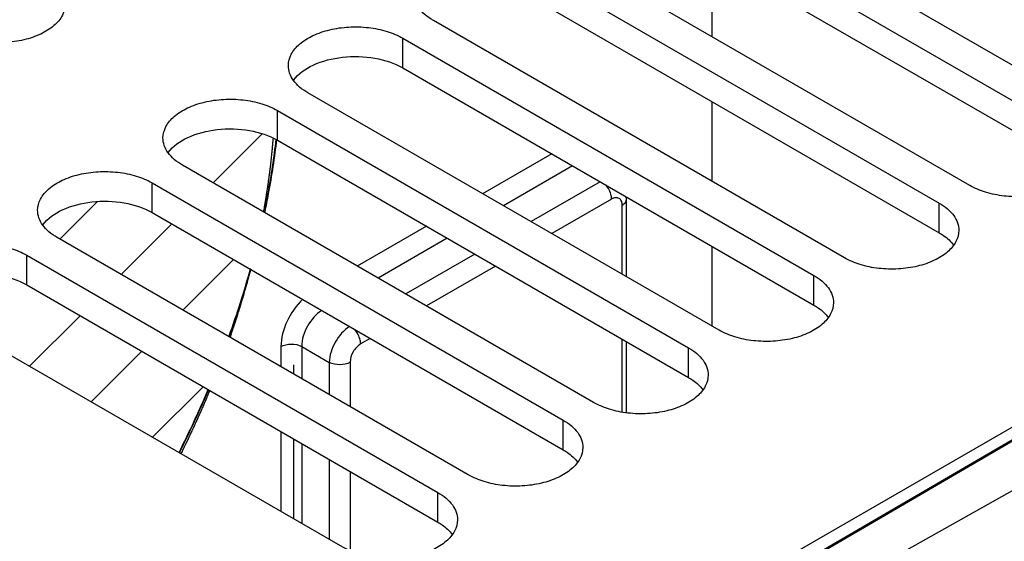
# Model space of a CAD drawing. Header units: inches. Extents: x 0 to 34, y 0 to 22.
# Tile 91 of 157: x 2.847 to 3.823, y 16.823 to 17.34. Entities that reach past the tile are written whole.
import ezdxf

# ---------------------------------------------------------------- set-up
doc = ezdxf.new("R2010")
doc.units = ezdxf.units.IN
doc.header["$LTSCALE"] = 1.87
doc.header["$MEASUREMENT"] = 0
doc.layers.get('0').update_dxf_attribs({"linetype": 'CONTINUOUS'})
for name, color, linetype in [('02___PRT_ALL_AXES', 7, 'CONTINUOUS'), ('CONFORMAL_COATING', 7, 'CONTINUOUS'), ('DATUMCURVES', 7, 'CONTINUOUS')]:
    doc.layers.add(name, color=color, linetype=linetype)

msp = doc.modelspace()

# ---------------------------------------------------------------- linework, layer by layer
at = {"color": 7, "linetype": 'CONTINUOUS'}
for p, q in [((5.01198, 17.6187), (3.20939, 16.57799)), ((4.69818, 17.42898), (3.23738, 16.57836)), ((4.70006, 17.42879), (3.23926, 16.57818)), ((3.37456, 17.2075), (3.30607, 17.16795)), ((3.39517, 17.1956), (3.32667, 17.15606)), ((3.42251, 17.17982), (3.35401, 17.14027)), ((3.43387, 17.16259), (3.37461, 17.12838)), ((3.44431, 17.08814), (3.44431, 17.15656)), ((3.44863, 17.16259), (3.44827, 17.16495)), ((3.44863, 17.08564), (3.44863, 17.16259)), ((3.2504, 17.13581), (3.1819, 17.09626)), ((3.271, 17.12391), (3.2025, 17.08437)), ((3.29834, 17.10813), (3.22984, 17.06858)), ((3.31894, 17.09623), (3.25044, 17.05669)), ((3.19477, 17.02454), (3.18524, 17.01904)), ((3.44431, 16.95151), (3.44431, 17.02386)), ((3.44863, 16.95094), (3.44863, 17.02136)), ((3.10625, 17.01643), (3.10625, 16.99656)), ((3.12685, 17.01659), (3.12685, 16.98466)), ((3.12685, 17.01659), (3.1542, 17.00081)), ((3.1542, 17.00081), (3.1542, 16.96887)), ((3.1748, 17.00096), (3.1748, 16.95698)), ((3.10625, 16.93227), (3.10625, 16.85318)), ((3.12686, 16.92038), (3.12686, 16.84128)), ((3.1542, 16.90459), (3.1542, 16.8255)), ((3.1748, 16.8927), (3.1748, 16.81455)), ((3.8305, 16.87366), (3.27179, 16.55939))]:
    msp.add_line(p, q, dxfattribs=at)
for centre, radius, start, end in [((2.14509, 17.35396), 0.96684, 340.22847, 344.39016), ((2.14247, 17.35524), 0.97019, 340.20662, 344.3425), ((2.04731, 17.39197), 1.07178, 333.37346, 337.04311), ((2.04533, 17.39308), 1.07449, 333.36583, 337.02766)]:
    msp.add_arc(centre, radius, start, end, dxfattribs=at)
for points, knots in [([(3.08994, 17.14986), (3.09121, 17.15593), (3.09592, 17.1798), (3.09956, 17.20388), (3.1016, 17.2219)], [0, 0, 0, 0, 0.254616, 1, 1, 1, 1]), ([(3.09048, 17.14987), (3.09175, 17.15593), (3.09648, 17.17979), (3.10014, 17.20387), (3.10219, 17.22188)], [0, 0, 0, 0, 0.254564, 1, 1, 1, 1]), ([(3.43387, 17.16259), (3.43387, 17.16377), (3.43322, 17.16888), (3.4307, 17.17368), (3.42812, 17.17668)], [0, 0, 0, 0, 0.229759, 1, 1, 1, 1]), ([(3.44431, 17.15656), (3.44431, 17.15797), (3.44396, 17.16059), (3.44148, 17.16371), (3.43753, 17.16431), (3.43509, 17.16329), (3.43387, 17.16259)], [0, 0, 0, 0, 0.275422, 0.500006, 0.724596, 1, 1, 1, 1]), ([(3.44431, 17.15656), (3.44553, 17.15727), (3.44763, 17.15887), (3.44863, 17.16144), (3.44863, 17.16259)], [0, 0, 0, 0, 0.55077, 1, 1, 1, 1]), ([(3.12787, 17.0633), (3.12133, 17.05706), (3.11116, 17.04234), (3.10625, 17.0249), (3.10625, 17.01643)], [0, 0, 0, 0, 0.516423, 1, 1, 1, 1]), ([(3.14692, 17.05227), (3.14089, 17.04862), (3.13138, 17.0375), (3.12677, 17.02357), (3.12685, 17.01659)], [0, 0, 0, 0, 0.502392, 1, 1, 1, 1]), ([(3.1743, 17.03648), (3.16837, 17.03271), (3.15906, 17.02155), (3.15428, 17.00777), (3.1542, 17.00081)], [0, 0, 0, 0, 0.502469, 1, 1, 1, 1]), ([(3.18524, 17.01904), (3.18524, 17.02027), (3.18453, 17.02561), (3.18181, 17.03061), (3.17902, 17.03365)], [0, 0, 0, 0, 0.230362, 1, 1, 1, 1]), ([(3.10625, 17.01643), (3.1093, 17.01819), (3.11652, 17.01962), (3.12375, 17.01829), (3.12685, 17.01659)], [0, 0, 0, 0, 0.498319, 1, 1, 1, 1]), ([(3.18524, 17.01904), (3.18214, 17.01725), (3.17725, 17.0116), (3.1748, 17.00454), (3.1748, 17.00096)], [0, 0, 0, 0, 0.499996, 1, 1, 1, 1]), ([(3.1748, 17.00096), (3.17176, 16.9992), (3.16453, 16.99778), (3.1573, 16.9991), (3.1542, 17.0008)], [0, 0, 0, 0, 0.498319, 1, 1, 1, 1])]:
    msp.add_open_spline(points, degree=3, knots=knots, dxfattribs=at)
at = {"color": 3, "linetype": 'CONTINUOUS'}
for points in [[(3.75835, 17.12931), (3.75983, 17.12845), (3.76515, 17.12508), (3.76994, 17.12073), (3.77264, 17.11701)], [(3.63417, 17.05762), (3.63566, 17.05676), (3.64098, 17.05339), (3.64577, 17.04904), (3.64847, 17.04532)], [(3.51, 16.98593), (3.51148, 16.98507), (3.51681, 16.9817), (3.5216, 16.97735), (3.5243, 16.97363)], [(3.38583, 16.91424), (3.38731, 16.91338), (3.39264, 16.91001), (3.39743, 16.90566), (3.40013, 16.90194)], [(3.26166, 16.84255), (3.26314, 16.84169), (3.26847, 16.83832), (3.27325, 16.83397), (3.27596, 16.83025)]]:
    msp.add_open_spline(points, degree=3, knots=[0, 0, 0, 0, 0.27103, 1, 1, 1, 1], dxfattribs=at)
at = {"layer": '02___PRT_ALL_AXES', "color": 7, "linetype": 'CONTINUOUS'}
for p, q in [((3.91273, 17.24783), (3.50559, 17.48289)), ((3.47537, 17.46545), (3.88252, 17.23039)), ((3.78856, 17.17615), (3.38142, 17.41121)), ((3.3512, 17.39376), (3.75835, 17.1587)), ((3.66439, 17.10446), (3.25724, 17.33952)), ((3.22703, 17.29268), (3.22703, 17.32207)), ((3.22703, 17.32207), (3.63417, 17.08701)), ((3.54022, 17.03277), (3.13307, 17.26783)), ((3.10286, 17.22099), (3.10286, 17.25038)), ((3.10286, 17.25038), (3.51, 17.01532)), ((3.41605, 16.96108), (3.0089, 17.19614)), ((2.97869, 17.1493), (2.97869, 17.17869)), ((2.97869, 17.17869), (3.38583, 16.94363)), ((3.75835, 17.12931), (3.75835, 17.1587)), ((3.29188, 16.88939), (2.88473, 17.12445)), ((2.85452, 17.07761), (2.85452, 17.107)), ((2.85452, 17.107), (3.26166, 16.87194)), ((3.63417, 17.05762), (3.63417, 17.08701)), ((3.16771, 16.8177), (2.76056, 17.05276)), ((3.51, 16.98593), (3.51, 17.01532)), ((3.38583, 16.91424), (3.38583, 16.94363)), ((3.26166, 16.84255), (3.26166, 16.87194))]:
    msp.add_line(p, q, dxfattribs=at)
at = {"layer": '02___PRT_ALL_AXES', "color": 3, "linetype": 'CONTINUOUS'}
for p, q in [((3.47537, 17.43606), (3.88252, 17.201)), ((3.3512, 17.36437), (3.75835, 17.12931)), ((3.22703, 17.29268), (3.63417, 17.05762)), ((3.10286, 17.22099), (3.51, 16.98593)), ((2.97869, 17.1493), (3.38583, 16.91424)), ((2.85452, 17.07761), (3.26166, 16.84255))]:
    msp.add_line(p, q, dxfattribs=at)
at = {"layer": '02___PRT_ALL_AXES', "color": 7, "linetype": 'CONTINUOUS'}
for points, knots in [([(3.25724, 17.33952), (3.25433, 17.3412), (3.24904, 17.34484), (3.24272, 17.35148), (3.23872, 17.35883), (3.23779, 17.36411), (3.23779, 17.36664)], [0, 0, 0, 0, 0.289702, 0.549087, 0.782216, 1, 1, 1, 1]), ([(2.89265, 17.35586), (2.89265, 17.35202), (2.89033, 17.34373), (2.8813, 17.33345), (2.86795, 17.32533), (2.8513, 17.31976), (2.83263, 17.31714), (2.81343, 17.31767), (2.79528, 17.3213), (2.78415, 17.32589), (2.77923, 17.32873)], [0, 0, 0, 0, 0.086934, 0.186405, 0.303798, 0.437614, 0.582116, 0.729435, 0.871172, 1, 1, 1, 1]), ([(3.11361, 17.29495), (3.11361, 17.29878), (3.11593, 17.30707), (3.12497, 17.31735), (3.13831, 17.32548), (3.15496, 17.33104), (3.17363, 17.33367), (3.19283, 17.33313), (3.21098, 17.3295), (3.22211, 17.32491), (3.22703, 17.32207)], [0, 0, 0, 0, 0.086934, 0.186405, 0.303798, 0.437614, 0.582116, 0.729435, 0.871172, 1, 1, 1, 1]), ([(3.13307, 17.26783), (3.13016, 17.26951), (3.12487, 17.27315), (3.11855, 17.27979), (3.11455, 17.28714), (3.11362, 17.29242), (3.11361, 17.29495)], [0, 0, 0, 0, 0.289702, 0.549087, 0.782216, 1, 1, 1, 1]), ([(2.98944, 17.22326), (2.98944, 17.22709), (2.99176, 17.23538), (3.0008, 17.24566), (3.01414, 17.25379), (3.03079, 17.25935), (3.04946, 17.26198), (3.06866, 17.26145), (3.08681, 17.25781), (3.09794, 17.25322), (3.10286, 17.25038)], [0, 0, 0, 0, 0.086934, 0.186405, 0.303798, 0.437614, 0.582116, 0.729435, 0.871172, 1, 1, 1, 1]), ([(3.0089, 17.19614), (3.00599, 17.19782), (3.0007, 17.20146), (2.99438, 17.2081), (2.99038, 17.21545), (2.98944, 17.22073), (2.98944, 17.22326)], [0, 0, 0, 0, 0.289702, 0.549087, 0.782216, 1, 1, 1, 1]), ([(3.90198, 17.20327), (3.90198, 17.19944), (3.89966, 17.19114), (3.89062, 17.18087), (3.87728, 17.17274), (3.86063, 17.16717), (3.84196, 17.16455), (3.82276, 17.16508), (3.80461, 17.16871), (3.79348, 17.17331), (3.78856, 17.17615)], [0, 0, 0, 0, 0.086934, 0.186405, 0.303798, 0.437614, 0.582116, 0.729435, 0.871172, 1, 1, 1, 1]), ([(2.86527, 17.15157), (2.86527, 17.1554), (2.86759, 17.16369), (2.87663, 17.17397), (2.88997, 17.1821), (2.90662, 17.18766), (2.92529, 17.19029), (2.94449, 17.18976), (2.96264, 17.18613), (2.97377, 17.18153), (2.97869, 17.17869)], [0, 0, 0, 0, 0.086934, 0.186405, 0.303798, 0.437614, 0.582116, 0.729435, 0.871172, 1, 1, 1, 1]), ([(3.75835, 17.1587), (3.76126, 17.15702), (3.76655, 17.15337), (3.77287, 17.14673), (3.77687, 17.13938), (3.7778, 17.13411), (3.7778, 17.13158)], [0, 0, 0, 0, 0.289702, 0.549087, 0.782216, 1, 1, 1, 1]), ([(2.88473, 17.12445), (2.88182, 17.12613), (2.87653, 17.12977), (2.87021, 17.13642), (2.86621, 17.14376), (2.86527, 17.14904), (2.86527, 17.15157)], [0, 0, 0, 0, 0.289702, 0.549087, 0.782216, 1, 1, 1, 1]), ([(3.7778, 17.13158), (3.7778, 17.12775), (3.77549, 17.11945), (3.76645, 17.10918), (3.75311, 17.10105), (3.73646, 17.09548), (3.71779, 17.09286), (3.69859, 17.09339), (3.68044, 17.09702), (3.66931, 17.10162), (3.66439, 17.10446)], [0, 0, 0, 0, 0.086934, 0.186405, 0.303798, 0.437614, 0.582116, 0.729435, 0.871172, 1, 1, 1, 1]), ([(2.7411, 17.07988), (2.7411, 17.08371), (2.74342, 17.092), (2.75245, 17.10228), (2.7658, 17.11041), (2.78245, 17.11597), (2.80112, 17.1186), (2.82032, 17.11807), (2.83846, 17.11444), (2.8496, 17.10984), (2.85452, 17.107)], [0, 0, 0, 0, 0.086934, 0.186405, 0.303798, 0.437614, 0.582116, 0.729435, 0.871172, 1, 1, 1, 1]), ([(3.63417, 17.08701), (3.63709, 17.08533), (3.64238, 17.08169), (3.6487, 17.07504), (3.6527, 17.06769), (3.65363, 17.06242), (3.65363, 17.05989)], [0, 0, 0, 0, 0.289702, 0.549087, 0.782216, 1, 1, 1, 1]), ([(3.65363, 17.05989), (3.65363, 17.05606), (3.65132, 17.04776), (3.64228, 17.03749), (3.62894, 17.02936), (3.61229, 17.02379), (3.59361, 17.02117), (3.57442, 17.0217), (3.55627, 17.02533), (3.54514, 17.02993), (3.54022, 17.03277)], [0, 0, 0, 0, 0.086934, 0.186405, 0.303798, 0.437614, 0.582116, 0.729435, 0.871172, 1, 1, 1, 1]), ([(3.51, 17.01532), (3.51292, 17.01364), (3.51821, 17.01), (3.52453, 17.00335), (3.52853, 16.996), (3.52946, 16.99073), (3.52946, 16.9882)], [0, 0, 0, 0, 0.289702, 0.549087, 0.782216, 1, 1, 1, 1]), ([(3.52946, 16.9882), (3.52946, 16.98437), (3.52715, 16.97608), (3.51811, 16.9658), (3.50477, 16.95767), (3.48811, 16.9521), (3.46944, 16.94948), (3.45025, 16.95001), (3.4321, 16.95364), (3.42097, 16.95824), (3.41605, 16.96108)], [0, 0, 0, 0, 0.086934, 0.186405, 0.303798, 0.437614, 0.582116, 0.729435, 0.871172, 1, 1, 1, 1]), ([(3.38583, 16.94363), (3.38875, 16.94195), (3.39404, 16.93831), (3.40036, 16.93166), (3.40436, 16.92431), (3.40529, 16.91904), (3.40529, 16.91651)], [0, 0, 0, 0, 0.289702, 0.549087, 0.782216, 1, 1, 1, 1]), ([(3.40529, 16.91651), (3.40529, 16.91268), (3.40298, 16.90439), (3.39394, 16.89411), (3.3806, 16.88598), (3.36394, 16.88041), (3.34527, 16.87779), (3.32608, 16.87832), (3.30793, 16.88195), (3.2968, 16.88655), (3.29188, 16.88939)], [0, 0, 0, 0, 0.086934, 0.186405, 0.303798, 0.437614, 0.582116, 0.729435, 0.871172, 1, 1, 1, 1]), ([(3.26166, 16.87194), (3.26458, 16.87026), (3.26987, 16.86662), (3.27619, 16.85997), (3.28019, 16.85262), (3.28112, 16.84735), (3.28112, 16.84482)], [0, 0, 0, 0, 0.289702, 0.549087, 0.782216, 1, 1, 1, 1]), ([(3.28112, 16.84482), (3.28112, 16.84099), (3.27881, 16.8327), (3.26977, 16.82242), (3.25643, 16.81429), (3.23977, 16.80872), (3.2211, 16.8061), (3.20191, 16.80663), (3.18376, 16.81026), (3.17262, 16.81486), (3.16771, 16.8177)], [0, 0, 0, 0, 0.086934, 0.186405, 0.303798, 0.437614, 0.582116, 0.729435, 0.871172, 1, 1, 1, 1])]:
    msp.add_open_spline(points, degree=3, knots=knots, dxfattribs=at)
at = {"layer": '02___PRT_ALL_AXES', "color": 3, "linetype": 'CONTINUOUS'}
for points in [[(3.11878, 17.28038), (3.12355, 17.28695), (3.13934, 17.2977), (3.16773, 17.30464), (3.1986, 17.30386), (3.21859, 17.29755), (3.22703, 17.29268)], [(2.99461, 17.20869), (2.99938, 17.21526), (3.01517, 17.22601), (3.04356, 17.23295), (3.07443, 17.23217), (3.09442, 17.22586), (3.10286, 17.22099)], [(2.87044, 17.137), (2.87521, 17.14357), (2.891, 17.15432), (2.91939, 17.16126), (2.95026, 17.16049), (2.97025, 17.15417), (2.97869, 17.1493)], [(2.74627, 17.06531), (2.75104, 17.07188), (2.76683, 17.08263), (2.79522, 17.08957), (2.82609, 17.0888), (2.84608, 17.08248), (2.85452, 17.07761)]]:
    msp.add_open_spline(points, degree=3, knots=[0, 0, 0, 0, 0.21007, 0.470504, 0.747978, 1, 1, 1, 1], dxfattribs=at)
at = {"layer": 'CONFORMAL_COATING', "color": 4, "linetype": 'CONTINUOUS'}
for p, q in [((3.53308, 17.40274), (3.53308, 17.32364)), ((3.53308, 17.25936), (3.53308, 17.18026)), ((3.53309, 17.11598), (3.53309, 17.03688))]:
    msp.add_line(p, q, dxfattribs=at)
at = {"layer": 'DATUMCURVES', "color": 2, "linetype": 'CONTINUOUS'}
for p, q in [((3.03904, 17.17874), (3.08771, 17.22741)), ((2.88717, 17.12304), (2.92408, 17.15995)), ((2.94814, 17.08784), (2.99828, 17.13799)), ((3.00911, 17.05264), (3.05925, 17.10279)), ((2.85724, 16.99694), (2.90738, 17.04709)), ((2.91821, 16.96174), (2.96835, 17.01189)), ((2.97917, 16.92654), (3.02932, 16.97669))]:
    msp.add_line(p, q, dxfattribs=at)
at = {"layer": 'DATUMCURVES', "color": 4, "linetype": 'CONTINUOUS'}
for p, q in [((3.09842, 17.22301), (3.09829, 17.22142)), ((3.11912, 16.98913), (3.11912, 16.99834)), ((3.11912, 16.84575), (3.11912, 16.92485))]:
    msp.add_line(p, q, dxfattribs=at)
for points, knots in [([(3.09829, 17.22142), (3.09818, 17.22009), (3.098, 17.21809), (3.0978, 17.21576), (3.09768, 17.21443), (3.0976, 17.21343), (3.09752, 17.21259), (3.09747, 17.21193), (3.09743, 17.21151), (3.0974, 17.21118), (3.09738, 17.21097), (3.09737, 17.21081), (3.09735, 17.21066), (3.09734, 17.21052), (3.09731, 17.21022), (3.09726, 17.20978), (3.0972, 17.20919), (3.09714, 17.20861), (3.09705, 17.20782), (3.09691, 17.20645), (3.0967, 17.20449), (3.0965, 17.20253), (3.09633, 17.20097), (3.09623, 17.19999), (3.09615, 17.1992), (3.0961, 17.19871), (3.09606, 17.19837), (3.09604, 17.19818), (3.09602, 17.19801), (3.09599, 17.1978), (3.09595, 17.19746), (3.0959, 17.19704), (3.09582, 17.19636), (3.09571, 17.19551), (3.09559, 17.1945), (3.09542, 17.19315), (3.09526, 17.19179), (3.09509, 17.19044), (3.09499, 17.18959), (3.09491, 17.18891), (3.09484, 17.18841), (3.09479, 17.18798), (3.09476, 17.18769), (3.09473, 17.18752), (3.09472, 17.1874), (3.0947, 17.18724), (3.09467, 17.18704), (3.09462, 17.1867), (3.09455, 17.1862), (3.09447, 17.1856), (3.09436, 17.18481), (3.09422, 17.18381), (3.094, 17.18222), (3.09377, 17.18063), (3.09355, 17.17904), (3.09339, 17.17785), (3.09325, 17.17685), (3.09314, 17.17606), (3.09307, 17.17556), (3.09301, 17.17516), (3.09298, 17.17492), (3.09295, 17.17471), (3.09292, 17.17454), (3.09287, 17.17424), (3.09281, 17.17381), (3.0927, 17.17312), (3.09256, 17.17227), (3.09235, 17.17089), (3.09208, 17.16918), (3.09181, 17.16746), (3.09162, 17.16626), (3.09152, 17.16558), (3.09144, 17.16506), (3.09135, 17.16455), (3.09129, 17.16416), (3.09125, 17.1639), (3.09124, 17.1638), (3.09122, 17.16371), (3.09121, 17.16361), (3.09117, 17.16342), (3.09113, 17.16316), (3.09105, 17.16273), (3.09096, 17.1622), (3.09081, 17.16135), (3.09063, 17.16028), (3.0904, 17.159), (3.09011, 17.1573), (3.08974, 17.15517), (3.08929, 17.15262), (3.089, 17.15091), (3.08885, 17.15006)], [0, 0, 0, 0, 0.0625, 0.09375, 0.109375, 0.125, 0.140625, 0.148438, 0.15625, 0.160156, 0.164062, 0.166016, 0.167969, 0.169922, 0.171875, 0.179688, 0.1875, 0.195312, 0.203125, 0.21875, 0.25, 0.28125, 0.296875, 0.3125, 0.320312, 0.328125, 0.332031, 0.333984, 0.335938, 0.339844, 0.34375, 0.351562, 0.359375, 0.375, 0.390625, 0.40625, 0.4375, 0.453125, 0.46875, 0.476562, 0.484375, 0.492188, 0.496094, 0.498047, 0.5, 0.501953, 0.503906, 0.507812, 0.515625, 0.523438, 0.53125, 0.546875, 0.5625, 0.59375, 0.609375, 0.625, 0.640625, 0.648438, 0.65625, 0.660156, 0.664062, 0.666016, 0.667969, 0.671875, 0.679688, 0.6875, 0.703125, 0.71875, 0.75, 0.78125, 0.796875, 0.804688, 0.8125, 0.820312, 0.828125, 0.830078, 0.832031, 0.833008, 0.833984, 0.835938, 0.839844, 0.84375, 0.851562, 0.859375, 0.875, 0.890625, 0.90625, 0.9375, 0.96875, 1, 1, 1, 1]), ([(3.07618, 17.09303), (3.07587, 17.09186), (3.0754, 17.09009), (3.07485, 17.08803), (3.07454, 17.08685), (3.0743, 17.08597), (3.07411, 17.08523), (3.07395, 17.08464), (3.07385, 17.08427), (3.07377, 17.08398), (3.07372, 17.08379), (3.07369, 17.08365), (3.07365, 17.08353), (3.07361, 17.08339), (3.07354, 17.08313), (3.07343, 17.08273), (3.07328, 17.0822), (3.07313, 17.08167), (3.07293, 17.08096), (3.07259, 17.07972), (3.07209, 17.07795), (3.0715, 17.07582), (3.071, 17.07405), (3.07061, 17.07264), (3.0702, 17.07122), (3.06946, 17.06874), (3.06863, 17.0659), (3.0679, 17.06342), (3.06748, 17.062), (3.06718, 17.06093), (3.06684, 17.05987), (3.0664, 17.05845), (3.06564, 17.05596), (3.06476, 17.05312), (3.06399, 17.05064), (3.06355, 17.04921), (3.06309, 17.04779), (3.06251, 17.04601), (3.06182, 17.04388), (3.06125, 17.0421), (3.06079, 17.04068), (3.0605, 17.03979), (3.06027, 17.03908), (3.06013, 17.03864), (3.06003, 17.03833), (3.05997, 17.03815), (3.0599, 17.03795), (3.05982, 17.03771), (3.05962, 17.03712), (3.05933, 17.03624), (3.05893, 17.03507), (3.05853, 17.0339), (3.05801, 17.03235), (3.05708, 17.02962), (3.05629, 17.02728), (3.05576, 17.02572)], [0, 0, 0, 0, 0.0625, 0.09375, 0.109375, 0.125, 0.140625, 0.148438, 0.15625, 0.160156, 0.164062, 0.166016, 0.167969, 0.169922, 0.171875, 0.179688, 0.1875, 0.195312, 0.203125, 0.21875, 0.25, 0.28125, 0.3125, 0.328125, 0.34375, 0.375, 0.4375, 0.46875, 0.484375, 0.5, 0.515625, 0.53125, 0.5625, 0.625, 0.65625, 0.671875, 0.6875, 0.71875, 0.75, 0.78125, 0.796875, 0.8125, 0.820312, 0.828125, 0.832031, 0.833984, 0.835938, 0.839844, 0.84375, 0.859375, 0.875, 0.890625, 0.90625, 0.9375, 1, 1, 1, 1]), ([(3.03573, 16.97302), (3.03524, 16.97184), (3.0345, 16.97007), (3.03363, 16.96801), (3.03313, 16.96683), (3.03276, 16.96594), (3.03245, 16.96521), (3.03221, 16.96462), (3.03205, 16.96425), (3.03193, 16.96395), (3.03185, 16.96377), (3.03179, 16.96363), (3.03173, 16.9635), (3.03168, 16.96336), (3.03156, 16.9631), (3.03139, 16.9627), (3.03116, 16.96217), (3.03093, 16.96164), (3.03062, 16.96094), (3.03009, 16.9597), (3.02932, 16.95794), (3.02856, 16.95617), (3.02802, 16.95494), (3.02772, 16.95423), (3.02749, 16.9537), (3.02726, 16.95317), (3.02709, 16.95278), (3.02697, 16.95251), (3.02691, 16.95238), (3.02686, 16.95225), (3.0268, 16.95211), (3.02671, 16.95192), (3.02658, 16.95163), (3.02642, 16.95127), (3.02616, 16.95068), (3.02583, 16.94995), (3.02543, 16.94907), (3.02491, 16.94789), (3.02439, 16.94672), (3.02386, 16.94555), (3.02353, 16.94481), (3.02327, 16.94423), (3.02307, 16.94379), (3.02291, 16.94342), (3.0228, 16.94316), (3.02273, 16.94301), (3.02268, 16.94291), (3.02262, 16.94277), (3.02254, 16.9426), (3.0224, 16.94229), (3.0222, 16.94185), (3.02195, 16.94133), (3.02163, 16.94062), (3.02123, 16.93975), (3.02058, 16.93834), (3.01993, 16.93694), (3.01929, 16.93554), (3.0188, 16.93448), (3.0184, 16.93361), (3.01807, 16.9329), (3.01787, 16.93247), (3.01771, 16.93211), (3.01761, 16.9319), (3.01753, 16.93172), (3.01747, 16.9316), (3.01742, 16.93149), (3.01732, 16.93127), (3.01716, 16.93095), (3.01695, 16.93051), (3.01675, 16.93007), (3.01647, 16.92949), (3.01599, 16.92847), (3.01543, 16.9273), (3.01488, 16.92614), (3.01447, 16.92526), (3.01412, 16.92453), (3.01384, 16.92395), (3.01364, 16.92351), (3.01346, 16.92315), (3.01333, 16.92286), (3.01324, 16.92268), (3.01317, 16.92253), (3.01313, 16.92244), (3.01309, 16.92237), (3.01305, 16.92228), (3.01297, 16.92211), (3.01285, 16.92188), (3.01267, 16.92151), (3.01244, 16.92104), (3.01208, 16.92029), (3.01162, 16.91935), (3.01107, 16.91823), (3.01034, 16.91673), (3.00942, 16.91486), (3.00832, 16.91261), (3.00759, 16.91111), (3.00722, 16.91036)], [0, 0, 0, 0, 0.0625, 0.09375, 0.109375, 0.125, 0.140625, 0.148438, 0.15625, 0.160156, 0.164062, 0.166016, 0.167969, 0.169922, 0.171875, 0.179688, 0.1875, 0.195312, 0.203125, 0.21875, 0.25, 0.28125, 0.296875, 0.304688, 0.3125, 0.320312, 0.328125, 0.330078, 0.332031, 0.333984, 0.335938, 0.339844, 0.34375, 0.351562, 0.359375, 0.375, 0.390625, 0.40625, 0.4375, 0.453125, 0.46875, 0.476562, 0.484375, 0.492188, 0.496094, 0.498047, 0.5, 0.501953, 0.503906, 0.507812, 0.515625, 0.523438, 0.53125, 0.546875, 0.5625, 0.59375, 0.609375, 0.625, 0.640625, 0.648438, 0.65625, 0.660156, 0.664062, 0.666016, 0.667969, 0.669922, 0.671875, 0.679688, 0.6875, 0.695312, 0.703125, 0.71875, 0.75, 0.765625, 0.78125, 0.796875, 0.804688, 0.8125, 0.820312, 0.824219, 0.828125, 0.830078, 0.832031, 0.833008, 0.833984, 0.835938, 0.839844, 0.84375, 0.851562, 0.859375, 0.875, 0.890625, 0.90625, 0.9375, 0.96875, 1, 1, 1, 1])]:
    msp.add_open_spline(points, degree=3, knots=knots, dxfattribs=at)

doc.saveas('drawing.dxf')
